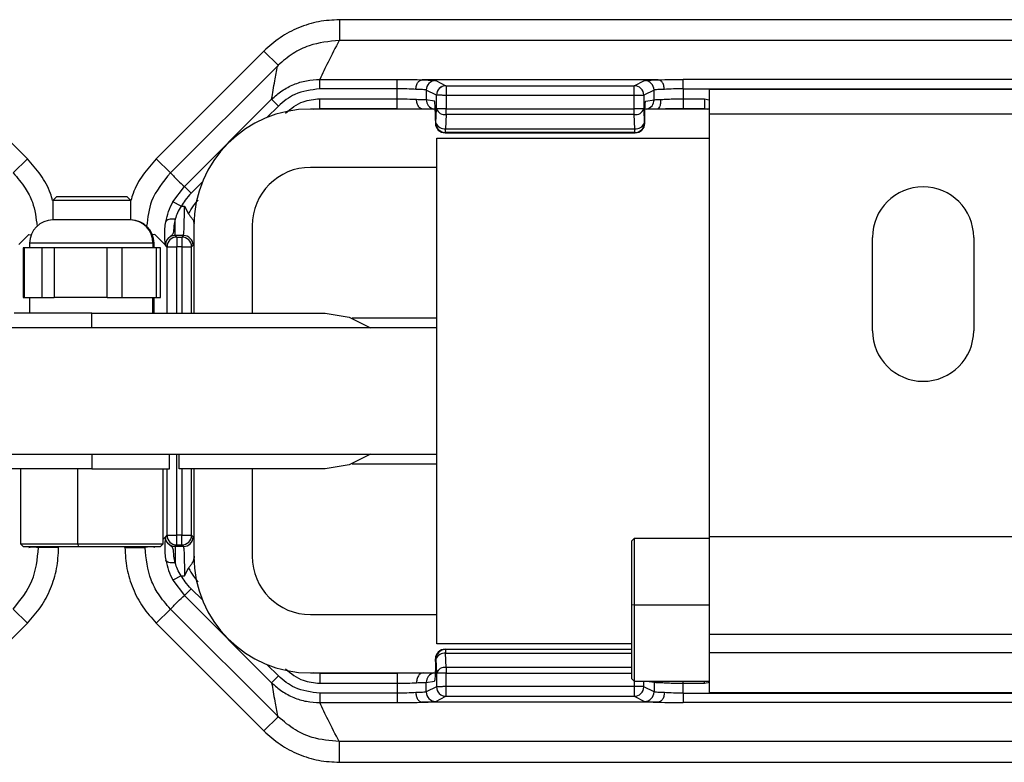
# Model space of a CAD drawing. Header units: millimetres. Extents: x -724 to 2929, y 427 to 799.
# Tile 23 of 48: x 357 to 408, y 427 to 466. Entities that reach past the tile are written whole.
import ezdxf

# ---------------------------------------------------------------- set-up
doc = ezdxf.new("R2010")
doc.units = ezdxf.units.MM

# ---------------------------------------------------------------- blocks, each defined once
blk = doc.blocks.new('Drawing View3')
at = {"color": 7, "linetype": 'Continuous', "lineweight": 25}
for p, q in [((515.001, 33.604), (412.988, 33.604)), ((412.988, 33.604), (412.988, 32.54)), ((515.001, 32.54), (412.988, 32.54)), ((391.39, 31.993), (396.93, 26.452)), ((409.1, 31.993), (403.559, 26.452)), ((409.1, 31.993), (409.83, 31.263)), ((404.297, 25.732), (409.788, 31.222)), ((409.83, 31.263), (409.788, 31.222)), ((411.968, 30.536), (415.942, 30.536)), ((411.968, 30.047), (411.968, 30.536)), ((415.942, 30.047), (415.942, 30.536)), ((429.364, 30.512), (417.235, 30.512)), ((417.93, 30.475), (418.459, 30.21)), ((428.14, 30.21), (428.67, 30.475)), ((430.657, 30.047), (430.657, 30.536)), ((497.332, 30.536), (430.657, 30.536)), ((415.942, 30.047), (411.968, 30.047)), ((415.942, 29.536), (415.942, 30.047)), ((417.97, 29.72), (417.44, 29.985)), ((417.44, 29.985), (417.44, 29.497)), ((418.459, 30.21), (428.14, 30.21)), ((429.159, 29.985), (428.63, 29.72)), ((429.159, 29.487), (429.159, 29.985)), ((430.657, 30.047), (430.657, 29.536)), ((430.657, 30.047), (497.332, 30.047)), ((453.995, 30.01), (431.995, 30.01)), ((431.995, 30.01), (431.995, 28.76)), ((405.007, 25.025), (409.492, 29.511)), ((409.838, 29.164), (409.492, 29.511)), ((411.967, 29.536), (415.942, 29.536)), ((411.967, 29.036), (411.967, 29.536)), ((415.942, 29.036), (415.942, 29.536)), ((417.44, 29.497), (417.866, 29.427)), ((417.97, 29.024), (417.97, 29.72)), ((418.469, 29.71), (418.469, 29.024)), ((428.14, 29.71), (418.469, 29.71)), ((428.14, 29.024), (428.14, 29.71)), ((428.629, 29.71), (428.14, 29.71)), ((428.629, 29.71), (428.629, 29.024)), ((428.734, 29.417), (429.159, 29.487)), ((430.657, 29.536), (431.754, 29.536)), ((430.657, 29.536), (430.657, 29.036)), ((431.754, 29.536), (431.995, 29.483)), ((431.754, 29.536), (431.754, 29.036)), ((409.838, 29.164), (409.247, 28.573)), ((417.983, 29.01), (411.495, 29.01)), ((411.632, 29.01), (411.967, 29.043)), ((411.967, 29.036), (415.942, 29.036)), ((417.942, 28.297), (417.97, 29.024)), ((418.469, 29.024), (417.97, 29.024)), ((418.469, 29.024), (428.14, 29.024)), ((418.469, 28.727), (418.469, 29.024)), ((428.629, 29.024), (428.14, 29.024)), ((428.629, 29.018), (428.657, 28.291)), ((431.995, 29.01), (428.694, 29.01)), ((430.657, 29.036), (431.754, 29.036)), ((431.754, 29.043), (431.92, 29.01)), ((417.917, 28.427), (417.918, 28.427)), ((417.917, 28.427), (417.917, 28.285)), ((417.918, 28.427), (417.918, 28.285)), ((418.469, 28.727), (418.441, 27.999)), ((428.14, 28.727), (418.469, 28.727)), ((428.168, 27.999), (428.14, 28.727)), ((428.683, 28.285), (428.683, 28.427)), ((428.683, 28.285), (428.683, 28.427)), ((428.683, 28.427), (428.683, 28.427)), ((431.995, 28.76), (453.995, 28.76)), ((431.995, 28.76), (431.995, 7.01)), ((417.917, 28.285), (417.918, 28.285)), ((417.918, 28.285), (417.942, 28.297)), ((418.441, 27.999), (428.168, 27.999)), ((418.441, 27.797), (418.441, 27.999)), ((428.658, 28.287), (428.682, 28.275)), ((428.683, 28.285), (428.683, 28.285)), ((417.995, 27.51), (431.995, 27.51)), ((417.995, 1.51), (417.995, 27.51)), ((418.441, 27.797), (418.417, 27.785)), ((418.417, 27.785), (428.193, 27.785)), ((418.417, 27.785), (418.417, 27.785)), ((418.417, 27.785), (428.193, 27.785)), ((428.169, 27.797), (418.441, 27.797)), ((428.193, 27.785), (428.169, 27.797)), ((396.93, 26.452), (396.201, 25.723)), ((403.559, 26.452), (404.289, 25.723)), ((417.995, 26.01), (411.495, 26.01)), ((404.419, 24.244), (405.007, 25.025)), ((405.353, 24.679), (405.007, 25.025)), ((405.932, 25.258), (405.353, 24.679)), ((398.445, 24.51), (398.245, 24.31)), ((398.245, 24.31), (398.245, 23.31)), ((399.85, 24.31), (398.245, 24.31)), ((398.445, 24.51), (399.89, 24.51)), ((402.245, 24.31), (399.85, 24.31)), ((399.89, 24.51), (402.045, 24.51)), ((402.245, 24.31), (402.045, 24.51)), ((402.245, 23.31), (402.245, 24.31)), ((404.847, 24.007), (404.419, 24.244)), ((404.847, 24.007), (405.008, 24.007)), ((405.008, 24.007), (405.222, 23.62)), ((402.21, 23.31), (398.245, 23.31)), ((402.21, 23.31), (402.212, 23.31)), ((402.245, 23.31), (402.212, 23.31)), ((404.532, 22.508), (404.532, 23.341)), ((405.495, 23.01), (405.495, 18.51)), ((405.504, 23.002), (405.502, 23.104)), ((408.495, 23.01), (408.495, 18.51)), ((397.007, 22.557), (396.495, 22.046)), ((397.007, 22.557), (397.126, 22.542)), ((403.483, 22.557), (403.351, 22.541)), ((403.483, 22.557), (403.994, 22.046)), ((404.532, 22.508), (404.612, 22.428)), ((404.957, 22.508), (404.532, 22.508)), ((404.612, 22.428), (404.877, 22.428)), ((404.612, 22.428), (404.612, 21.928)), ((404.877, 22.428), (404.957, 22.508)), ((404.877, 22.428), (404.877, 21.928)), ((440.395, 17.61), (440.395, 22.41)), ((445.595, 22.41), (445.595, 17.61)), ((396.719, 21.87), (396.719, 19.31)), ((396.765, 21.87), (396.719, 21.87)), ((396.765, 21.87), (396.765, 19.31)), ((397.23, 21.87), (396.765, 21.87)), ((397.045, 22.11), (397.045, 21.87)), ((403.389, 22.11), (397.045, 22.11)), ((397.694, 21.87), (397.23, 21.87)), ((397.694, 19.31), (397.694, 21.87)), ((398.303, 21.87), (397.694, 21.87)), ((398.303, 21.87), (398.303, 19.31)), ((399.666, 21.87), (398.303, 21.87)), ((401.028, 21.87), (399.666, 21.87)), ((401.028, 19.31), (401.028, 21.87)), ((401.782, 21.87), (401.028, 21.87)), ((401.782, 21.87), (401.782, 19.31)), ((402.681, 21.87), (401.782, 21.87)), ((403.579, 21.87), (402.681, 21.87)), ((403.392, 22.11), (403.389, 22.11)), ((403.392, 22.11), (403.392, 21.87)), ((403.445, 22.11), (403.392, 22.11)), ((403.445, 21.87), (403.445, 22.11)), ((403.579, 19.31), (403.579, 21.87)), ((403.77, 21.87), (403.579, 21.87)), ((403.77, 19.31), (403.77, 21.87)), ((404.033, 22.008), (403.994, 22.046)), ((404.112, 21.928), (404.033, 22.008)), ((404.112, 21.928), (404.612, 21.928)), ((404.112, 21.928), (404.112, 18.51)), ((404.877, 21.928), (404.612, 21.928)), ((404.612, 18.51), (404.612, 21.928)), ((404.877, 21.928), (405.377, 21.928)), ((404.877, 21.928), (404.877, 18.51)), ((405.457, 22.008), (405.377, 21.928)), ((405.377, 18.51), (405.377, 21.928)), ((396.719, 19.31), (396.765, 19.31)), ((396.765, 19.31), (397.694, 19.31)), ((397.045, 19.31), (397.045, 18.51)), ((397.694, 19.31), (398.303, 19.31)), ((401.028, 19.31), (398.303, 19.31)), ((401.028, 19.31), (401.782, 19.31)), ((401.782, 19.31), (403.579, 19.31)), ((403.392, 18.51), (403.392, 19.31)), ((403.445, 18.51), (403.445, 19.31)), ((403.579, 19.31), (403.77, 19.31)), ((400.245, 18.51), (396.245, 18.51)), ((400.245, 18.51), (412.245, 18.51)), ((400.245, 17.76), (400.245, 18.51)), ((417.995, 18.26), (413.637, 18.26)), ((417.995, 17.76), (382.495, 17.76)), ((382.495, 11.26), (417.995, 11.26)), ((400.245, 11.26), (400.245, 10.51)), ((404.245, 10.51), (404.245, 11.26)), ((404.612, 7.091), (404.612, 11.26)), ((404.745, 10.51), (404.745, 11.26)), ((413.637, 10.76), (417.995, 10.76)), ((400.245, 10.51), (388.245, 10.51)), ((396.578, 10.51), (396.578, 6.643)), ((399.521, 6.643), (399.521, 10.51)), ((400.245, 10.51), (404.245, 10.51)), ((403.911, 6.643), (403.911, 10.51)), ((404.112, 10.51), (404.112, 7.091)), ((412.245, 10.51), (404.745, 10.51)), ((404.877, 10.51), (404.877, 7.091)), ((405.377, 7.091), (405.377, 10.51)), ((405.495, 10.51), (405.495, 6.01)), ((408.495, 10.51), (408.495, 6.01)), ((404.112, 7.091), (404.033, 7.011)), ((404.112, 7.091), (404.612, 7.091)), ((404.877, 7.091), (404.612, 7.091)), ((404.612, 6.592), (404.612, 7.091)), ((404.877, 7.091), (405.377, 7.091)), ((404.877, 6.592), (404.877, 7.091)), ((405.457, 7.011), (405.377, 7.091)), ((396.578, 6.643), (396.711, 6.51)), ((396.578, 6.643), (399.521, 6.643)), ((399.521, 6.643), (403.911, 6.643)), ((399.521, 6.643), (399.548, 6.51)), ((403.778, 6.51), (403.911, 6.643)), ((403.911, 6.89), (403.994, 6.973)), ((404.033, 7.011), (403.994, 6.973)), ((404.532, 6.512), (404.612, 6.592)), ((404.612, 6.592), (404.877, 6.592)), ((404.877, 6.592), (404.957, 6.512)), ((428.128, 6.926), (427.995, 6.793)), ((427.995, 6.793), (427.995, 3.502)), ((431.995, 6.926), (428.128, 6.926)), ((428.128, 6.926), (428.128, 3.511)), ((453.995, 7.01), (431.995, 7.01)), ((431.995, 7.01), (431.995, 2.01)), ((396.711, 6.51), (399.548, 6.51)), ((397.509, 6.51), (397.509, 6.466)), ((398.541, 6.454), (397.509, 6.454)), ((398.541, 6.454), (398.541, 6.51)), ((399.548, 6.51), (403.778, 6.51)), ((401.949, 6.454), (401.949, 6.51)), ((401.949, 6.454), (402.981, 6.454)), ((402.981, 6.51), (402.981, 6.466)), ((404.957, 6.512), (404.532, 6.512)), ((404.532, 6.512), (404.532, 5.678)), ((405.503, 6.009), (405.502, 5.916)), ((405.008, 5.012), (405.222, 5.399)), ((404.847, 5.012), (404.419, 4.775)), ((404.419, 4.775), (405.007, 3.994)), ((404.847, 5.012), (405.008, 5.012)), ((405.353, 4.34), (405.007, 3.994)), ((405.932, 3.762), (405.353, 4.34)), ((405.007, 3.994), (409.492, -0.491)), ((396.93, 2.567), (396.201, 3.296)), ((403.559, 2.567), (404.289, 3.296)), ((404.297, 3.288), (409.788, -2.203)), ((428.128, 3.511), (427.995, 3.502)), ((427.995, 3.502), (427.995, -0.274)), ((428.128, 3.511), (428.128, -0.407)), ((428.128, 3.511), (431.995, 3.511)), ((391.39, -2.974), (396.93, 2.567)), ((409.1, -2.974), (403.559, 2.567)), ((411.495, 3.01), (417.995, 3.01)), ((431.995, 2.01), (453.995, 2.01)), ((431.995, 2.01), (431.995, 1.05)), ((427.995, 1.51), (417.995, 1.51)), ((418.441, 1.222), (418.417, 1.234)), ((418.417, 1.234), (418.417, 1.234)), ((418.417, 1.234), (427.995, 1.234)), ((418.417, 1.234), (427.995, 1.234)), ((418.441, 1.222), (418.441, 1.02)), ((427.995, 1.222), (418.441, 1.222)), ((418.469, 0.293), (418.441, 1.02)), ((418.441, 1.02), (427.995, 1.02)), ((453.995, 1.05), (431.995, 1.05)), ((431.995, 1.05), (431.995, -0.99)), ((417.917, 0.734), (417.918, 0.734)), ((417.917, 0.592), (417.917, 0.734)), ((417.917, 0.592), (417.918, 0.592)), ((417.918, 0.592), (417.918, 0.734)), ((417.918, 0.734), (417.942, 0.722)), ((417.942, 0.722), (417.97, -0.005)), ((409.838, -0.145), (409.247, 0.447)), ((411.495, 0.01), (417.906, 0.01)), ((411.967, -0.024), (411.632, 0.01)), ((418.469, 0.293), (418.469, -0.005)), ((427.995, 0.293), (418.469, 0.293)), ((409.838, -0.145), (409.492, -0.491)), ((415.942, -0.017), (411.967, -0.017)), ((411.967, -0.017), (411.967, -0.517)), ((415.942, -0.017), (415.942, -0.517)), ((417.44, -0.478), (417.866, -0.407)), ((417.44, -0.966), (417.44, -0.478)), ((417.97, -0.005), (417.97, -0.701)), ((418.469, -0.005), (417.97, -0.005)), ((418.469, -0.691), (418.469, -0.005)), ((418.469, -0.005), (427.995, -0.005)), ((427.995, -0.274), (428.128, -0.407)), ((428.128, -0.407), (431.995, -0.407)), ((428.14, -0.407), (428.14, -0.691)), ((428.629, -0.691), (428.629, -0.407)), ((428.792, -0.407), (429.159, -0.468)), ((429.155, -0.407), (429.159, -0.468)), ((429.159, -0.468), (429.159, -0.966)), ((429.489, -0.478), (429.494, -0.407)), ((430.657, -0.517), (430.657, -0.407)), ((431.754, -0.517), (431.754, -0.407)), ((431.754, -0.517), (432.034, -0.455)), ((411.967, -0.517), (415.942, -0.517)), ((415.942, -0.517), (415.942, -1.027)), ((417.97, -0.701), (417.44, -0.966)), ((428.14, -0.691), (418.469, -0.691)), ((428.629, -0.691), (428.14, -0.691)), ((429.159, -0.966), (428.63, -0.701)), ((430.657, -1.027), (430.657, -0.517)), ((430.657, -0.517), (431.754, -0.517)), ((431.995, -0.99), (453.995, -0.99)), ((415.942, -1.027), (411.968, -1.027)), ((411.968, -1.027), (411.968, -1.517)), ((411.968, -1.517), (415.942, -1.517)), ((415.942, -1.027), (415.942, -1.517)), ((429.364, -1.492), (417.235, -1.492)), ((417.93, -1.456), (418.459, -1.191)), ((418.459, -1.191), (428.14, -1.191)), ((428.14, -1.191), (428.67, -1.456)), ((430.657, -1.027), (430.657, -1.517)), ((430.657, -1.027), (497.332, -1.027)), ((497.332, -1.517), (430.657, -1.517)), ((409.1, -2.974), (409.83, -2.244)), ((409.83, -2.244), (409.788, -2.203)), ((515.001, -3.521), (412.988, -3.521)), ((412.988, -4.585), (412.988, -3.521)), ((412.988, -4.585), (515.001, -4.585))]:
    blk.add_line(p, q, dxfattribs=at)
at = {"color": 7, "linetype": 'Continuous', "lineweight": 25, "flags": 128}
for points in [[(404.532, 23.341), (404.444, 23.35), (404.36, 23.351), (404.28, 23.345), (404.21, 23.332), (404.15, 23.312), (404.102, 23.285), (404.069, 23.253), (404.052, 23.217)], [(412.245, 18.51), (413.481, 18.314), (414.577, 17.76)], [(414.577, 11.26), (413.481, 10.705), (412.245, 10.51)], [(404.532, 5.678), (404.444, 5.669), (404.36, 5.668), (404.28, 5.674), (404.21, 5.687), (404.15, 5.708), (404.102, 5.734), (404.069, 5.766), (404.052, 5.803)]]:
    blk.add_lwpolyline(points, dxfattribs=at)
at = {"color": 7, "linetype": 'Continuous', "lineweight": 25}
for centre, radius, start, end in [((417.931, 29.984), 0.49, 90.1214, 179.9376), ((428.669, 29.984), 0.49, 0.0624, 89.8786), ((418.461, 29.719), 0.491, 90.1836, 179.8164), ((418.46, 29.72), 0.49, 90.1214, 179.9376), ((428.139, 29.72), 0.49, 0.0624, 89.8786), ((417.94, 29.497), 0.499, 179.9364, 257.306), ((428.67, 29.487), 0.49, 282.8352, 0.0542), ((411.495, 23.01), 6, 90, 180), ((418.406, 29.188), 0.466, 200.5939, 277.8025), ((428.202, 29.179), 0.457, 262.1975, 339.4061), ((418.417, 28.285), 0.5, 180, 270), ((418.418, 28.285), 0.5, 180.0624, 269.8786), ((418.378, 28.461), 0.466, 200.5939, 277.8025), ((418.442, 28.297), 0.5, 180.0624, 269.8786), ((428.23, 28.451), 0.457, 262.1975, 339.4061), ((428.168, 28.287), 0.49, 270.1214, 359.9376), ((428.192, 28.275), 0.49, 270.1214, 359.9376), ((411.495, 23.01), 3, 90, 180), ((442.995, 22.41), 2.6, 0, 180), ((398.245, 22.11), 1.2, 90, 180), ((402.202, 22.119), 1.19, 359.5268, 89.5189), ((402.245, 22.11), 1.2, 0, 90), ((404.613, 21.927), 0.5, 90.046, 179.954), ((404.876, 21.927), 0.5, 0.046, 89.954), ((404.956, 22.007), 0.5, 0.046, 89.954), ((442.995, 17.61), 2.6, 180, 270), ((442.995, 17.61), 2.6, 270, 0), ((404.613, 7.092), 0.5, 180.046, 269.954), ((404.876, 7.092), 0.5, 270.046, 359.954), ((404.956, 7.012), 0.5, 270.046, 359.954), ((411.495, 6.01), 6, 180, 270), ((411.495, 6.01), 3, 180, 270), ((418.417, 0.734), 0.5, 90, 180), ((418.418, 0.734), 0.5, 90.1214, 179.9376), ((418.442, 0.722), 0.5, 90.1214, 179.9376), ((418.378, 0.559), 0.466, 82.1975, 159.4061), ((417.94, -0.478), 0.499, 102.694, 180.0636), ((418.406, -0.169), 0.466, 82.1975, 159.4061), ((417.931, -0.965), 0.49, 180.0624, 269.8786), ((418.461, -0.7), 0.491, 180.1836, 269.8164), ((418.46, -0.701), 0.49, 180.0624, 269.8786), ((428.139, -0.701), 0.49, 270.1214, 359.9376), ((428.669, -0.965), 0.49, 270.1214, 359.9376)]:
    blk.add_arc(centre, radius, start, end, dxfattribs=at)
for points, knots in [([(412.988, 33.604), (412.626, 33.584), (411.905, 33.543), (410.869, 33.212), (409.906, 32.713), (409.368, 32.233), (409.1, 31.993)], [0, 0, 0, 0, 0.251399, 0.500422, 0.750603, 1, 1, 1, 1]), ([(412.968, 32.54), (412.441, 32.486), (411.608, 32.401), (410.556, 31.883), (410.077, 31.474), (409.83, 31.263)], [0, 0, 0, 0, 0.455145, 0.719094, 1, 1, 1, 1]), ([(412.968, 32.54), (412.773, 32.166), (412.425, 31.498), (412.107, 30.83), (411.968, 30.536)], [0, 0, 0, 0, 0.560004, 1, 1, 1, 1]), ([(412.968, 32.54), (412.972, 32.54), (412.979, 32.54), (412.985, 32.54), (412.988, 32.54)], [0, 0, 0, 0, 0.559994, 1, 1, 1, 1]), ([(409.492, 29.511), (409.545, 29.828), (409.641, 30.395), (409.743, 30.969), (409.788, 31.222)], [0, 0, 0, 0, 0.5600014, 1, 1, 1, 1]), ([(409.492, 29.511), (409.664, 29.664), (410.007, 29.969), (410.621, 30.288), (411.28, 30.496), (411.738, 30.523), (411.968, 30.536)], [0, 0, 0, 0, 0.250771, 0.499923, 0.749565, 1, 1, 1, 1]), ([(415.942, 30.536), (416.205, 30.535), (416.675, 30.532), (417.057, 30.518), (417.225, 30.511)], [0, 0, 0, 0, 0.559922, 1, 1, 1, 1]), ([(416.911, 30.022), (416.913, 30.057), (416.918, 30.127), (416.942, 30.227), (416.978, 30.317), (417.037, 30.412), (417.121, 30.491), (417.192, 30.505), (417.225, 30.511)], [0, 0, 0, 0, 0.139541, 0.281229, 0.42135, 0.556376, 0.799485, 1, 1, 1, 1]), ([(417.225, 30.511), (417.225, 30.511), (417.227, 30.512), (417.231, 30.512), (417.234, 30.512), (417.235, 30.512)], [0, 0, 0, 0, 0.279345, 0.559313, 1, 1, 1, 1]), ([(417.235, 30.512), (417.444, 30.506), (417.816, 30.495), (417.895, 30.481), (417.93, 30.475)], [0, 0, 0, 0, 0.559975, 1, 1, 1, 1]), ([(428.67, 30.475), (428.723, 30.483), (428.817, 30.497), (429.197, 30.507), (429.364, 30.512)], [0, 0, 0, 0, 0.560027, 1, 1, 1, 1]), ([(429.364, 30.512), (429.366, 30.512), (429.37, 30.512), (429.373, 30.512), (429.374, 30.511), (429.375, 30.511)], [0, 0, 0, 0, 0.559257, 0.77874, 1, 1, 1, 1]), ([(429.375, 30.511), (429.593, 30.519), (429.983, 30.533), (430.451, 30.535), (430.657, 30.536)], [0, 0, 0, 0, 0.560071, 1, 1, 1, 1]), ([(429.688, 30.022), (429.686, 30.057), (429.682, 30.127), (429.658, 30.228), (429.622, 30.318), (429.563, 30.413), (429.479, 30.491), (429.407, 30.505), (429.375, 30.511)], [0, 0, 0, 0, 0.139837, 0.281809, 0.422153, 0.557296, 0.800225, 1, 1, 1, 1]), ([(411.968, 30.047), (411.521, 29.995), (410.722, 29.902), (410.109, 29.39), (409.838, 29.164)], [0, 0, 0, 0, 0.558912, 1, 1, 1, 1]), ([(416.911, 30.022), (416.762, 30.029), (416.47, 30.043), (416.116, 30.046), (415.942, 30.047)], [0, 0, 0, 0, 0.510825, 1, 1, 1, 1]), ([(417.44, 29.985), (417.425, 29.989), (417.396, 29.997), (417.232, 30.01), (417.034, 30.017), (416.911, 30.022)], [0, 0, 0, 0, 0.302331, 0.570083, 1, 1, 1, 1]), ([(418.459, 30.21), (418.459, 30.203), (418.46, 30.187), (418.462, 30.112), (418.463, 30.021), (418.465, 29.931), (418.467, 29.826), (418.468, 29.75), (418.469, 29.71)], [0, 0, 0, 0, 0.19781, 0.429961, 0.559488, 0.697674, 0.844514, 1, 1, 1, 1]), ([(418.459, 30.21), (418.459, 30.21), (418.459, 30.21), (418.459, 30.21), (418.459, 30.21)], [0, 0, 0, 0, 0.56, 1, 1, 1, 1]), ([(429.688, 30.022), (429.566, 30.017), (429.367, 30.01), (429.204, 29.997), (429.175, 29.989), (429.159, 29.985)], [0, 0, 0, 0, 0.4299166, 0.6976692, 1, 1, 1, 1]), ([(430.657, 30.047), (430.484, 30.046), (430.129, 30.043), (429.837, 30.029), (429.688, 30.022)], [0, 0, 0, 0, 0.489175, 1, 1, 1, 1]), ([(410.199, 28.803), (410.491, 29.035), (411.015, 29.45), (411.676, 29.51), (411.967, 29.536)], [0, 0, 0, 0, 0.558952, 1, 1, 1, 1]), ([(415.942, 29.536), (416.123, 29.535), (416.494, 29.533), (416.794, 29.517), (416.947, 29.509)], [0, 0, 0, 0, 0.48812, 1, 1, 1, 1]), ([(416.947, 29.509), (417.062, 29.508), (417.247, 29.506), (417.398, 29.501), (417.426, 29.499), (417.44, 29.497)], [0, 0, 0, 0, 0.43002, 0.69773, 1, 1, 1, 1]), ([(417.277, 29.01), (417.242, 29.014), (417.164, 29.024), (417.074, 29.102), (417.011, 29.199), (416.974, 29.293), (416.95, 29.399), (416.948, 29.473), (416.947, 29.509)], [0, 0, 0, 0, 0.198541, 0.441673, 0.577338, 0.718197, 0.860416, 1, 1, 1, 1]), ([(417.918, 28.427), (417.917, 28.568), (417.915, 28.861), (417.901, 29.195), (417.883, 29.391), (417.871, 29.415), (417.866, 29.427)], [0, 0, 0, 0, 0.270204, 0.562182, 0.789489, 1, 1, 1, 1]), ([(418.469, 29.71), (418.43, 29.711), (418.357, 29.713), (418.237, 29.715), (418.11, 29.718), (418, 29.72), (417.98, 29.72), (417.97, 29.72)], [0, 0, 0, 0, 0.155365, 0.290749, 0.500796, 0.757657, 1, 1, 1, 1]), ([(428.63, 29.72), (428.63, 29.72), (428.629, 29.72), (428.629, 29.717), (428.629, 29.714), (428.629, 29.711), (428.629, 29.71)], [0, 0, 0, 0, 0.270759, 0.562561, 0.789542, 1, 1, 1, 1]), ([(428.683, 28.427), (428.683, 28.566), (428.685, 28.857), (428.699, 29.188), (428.717, 29.382), (428.728, 29.405), (428.734, 29.417)], [0, 0, 0, 0, 0.270204, 0.562182, 0.789489, 1, 1, 1, 1]), ([(429.489, 29.497), (429.493, 29.462), (429.501, 29.389), (429.491, 29.286), (429.468, 29.194), (429.428, 29.099), (429.378, 29.034), (429.358, 29.025), (429.353, 29.023)], [0, 0, 0, 0, 0.155021, 0.313225, 0.470661, 0.623675, 0.905289, 1, 1, 1, 1]), ([(429.489, 29.497), (429.569, 29.503), (429.726, 29.515), (430.023, 29.527), (430.336, 29.535), (430.552, 29.536), (430.657, 29.536)], [0, 0, 0, 0, 0.263642, 0.518162, 0.7636, 1, 1, 1, 1]), ([(417.99, 29.019), (417.98, 29.009), (417.957, 28.986), (417.941, 28.875), (417.929, 28.687), (417.925, 28.518), (417.923, 28.427)], [0, 0, 0, 0, 0.1685579, 0.3998145, 0.6754078, 1, 1, 1, 1]), ([(428.629, 29.024), (428.629, 29.023), (428.629, 29.021), (428.629, 29.019), (428.629, 29.018)], [0, 0, 0, 0, 0.5599336, 1, 1, 1, 1]), ([(429.354, 29.015), (429.394, 29.018), (429.531, 29.025), (429.831, 29.034), (430.231, 29.041), (430.515, 29.042), (430.657, 29.043)], [0, 0, 0, 0, 0.121339, 0.414054, 0.706904, 1, 1, 1, 1]), ([(428.657, 28.291), (428.657, 28.29), (428.658, 28.289), (428.658, 28.287), (428.658, 28.287), (428.658, 28.287)], [0, 0, 0, 0, 0.277305, 0.56188, 1, 1, 1, 1]), ([(428.682, 28.275), (428.682, 28.275), (428.682, 28.275), (428.682, 28.276), (428.682, 28.278), (428.683, 28.281), (428.683, 28.284), (428.683, 28.285)], [0, 0, 0, 0, 0.176591, 0.367133, 0.563896, 0.790766, 1, 1, 1, 1]), ([(428.193, 27.785), (428.193, 27.785), (428.193, 27.785), (428.193, 27.785), (428.193, 27.785)], [0, 0, 0, 0, 0.56, 1, 1, 1, 1]), ([(398.231, 24.31), (398.197, 24.43), (398.067, 24.895), (397.644, 25.641), (397.169, 26.181), (396.93, 26.452)], [0, 0, 0, 0, 0.147926, 0.572025, 1, 1, 1, 1]), ([(403.559, 26.452), (403.321, 26.181), (402.846, 25.641), (402.423, 24.895), (402.292, 24.43), (402.259, 24.31)], [0, 0, 0, 0, 0.427975, 0.852073, 1, 1, 1, 1]), ([(396.201, 25.723), (396.419, 25.471), (396.814, 25.016), (397.297, 24.095), (397.379, 23.401), (397.429, 22.976)], [0, 0, 0, 0, 0.325025, 0.586348, 1, 1, 1, 1]), ([(404.289, 25.723), (403.907, 25.264), (403.238, 24.458), (403.116, 23.425), (403.064, 22.981)], [0, 0, 0, 0, 0.569809, 1, 1, 1, 1]), ([(404.297, 25.732), (404.296, 25.73), (404.293, 25.727), (404.29, 25.724), (404.289, 25.723)], [0, 0, 0, 0, 0.56, 1, 1, 1, 1]), ([(404.297, 25.732), (404.424, 25.594), (404.649, 25.347), (404.897, 25.124), (405.007, 25.025)], [0, 0, 0, 0, 0.560004, 1, 1, 1, 1]), ([(405.353, 24.679), (405.246, 24.563), (405.054, 24.356), (404.911, 24.114), (404.847, 24.007)], [0, 0, 0, 0, 0.559707, 1, 1, 1, 1]), ([(405.222, 23.62), (405.298, 23.762), (405.433, 24.015), (405.628, 24.226), (405.714, 24.318)], [0, 0, 0, 0, 0.559804, 1, 1, 1, 1]), ([(404.052, 23.217), (404.09, 23.39), (404.167, 23.737), (404.335, 24.075), (404.419, 24.244)], [0, 0, 0, 0, 0.498303, 1, 1, 1, 1]), ([(404.847, 24.007), (404.775, 23.898), (404.634, 23.683), (404.566, 23.454), (404.532, 23.341)], [0, 0, 0, 0, 0.507374, 1, 1, 1, 1]), ([(404.957, 22.508), (404.961, 22.519), (404.968, 22.54), (404.981, 22.683), (404.995, 22.961), (405.005, 23.433), (405.007, 23.819), (405.008, 24.007)], [0, 0, 0, 0, 0.153265, 0.287969, 0.500879, 0.756968, 1, 1, 1, 1]), ([(404.532, 23.341), (404.506, 23.224), (404.453, 22.992), (404.455, 22.722), (404.429, 22.589), (404.357, 22.515), (404.276, 22.459), (404.159, 22.362), (404.055, 22.202), (404.041, 22.078), (404.033, 22.008)], [0, 0, 0, 0, 0.199132, 0.396786, 0.598319, 0.653095, 0.717496, 0.81564, 0.895739, 1, 1, 1, 1]), ([(405.222, 23.62), (405.252, 23.574), (405.313, 23.48), (405.42, 23.358), (405.489, 23.239), (405.498, 23.146), (405.502, 23.104)], [0, 0, 0, 0, 0.249356, 0.499656, 0.772858, 1, 1, 1, 1]), ([(403.999, 22.544), (403.998, 22.646), (403.997, 22.852), (404.033, 23.094), (404.052, 23.217)], [0, 0, 0, 0, 0.493609, 1, 1, 1, 1]), ([(404.033, 22.008), (404.025, 22.046), (404.013, 22.115), (404.003, 22.413), (403.999, 22.544)], [0, 0, 0, 0, 0.559781, 1, 1, 1, 1]), ([(404.532, 22.508), (404.498, 22.506), (404.431, 22.502), (404.306, 22.461), (404.169, 22.371), (404.079, 22.234), (404.038, 22.109), (404.034, 22.042), (404.033, 22.008)], [0, 0, 0, 0, 0.1307052, 0.2577402, 0.4999998, 0.742232, 0.869274, 1, 1, 1, 1]), ([(404.033, 7.011), (404.025, 6.973), (404.013, 6.904), (404.003, 6.606), (403.999, 6.475)], [0, 0, 0, 0, 0.5597809, 1, 1, 1, 1]), ([(404.532, 6.512), (404.498, 6.514), (404.431, 6.517), (404.306, 6.558), (404.169, 6.649), (404.079, 6.785), (404.038, 6.91), (404.034, 6.977), (404.033, 7.011)], [0, 0, 0, 0, 0.130726, 0.257768, 0.5, 0.74226, 0.869295, 1, 1, 1, 1]), ([(404.532, 5.678), (404.506, 5.795), (404.453, 6.027), (404.455, 6.297), (404.429, 6.43), (404.357, 6.504), (404.276, 6.56), (404.159, 6.657), (404.055, 6.817), (404.041, 6.941), (404.033, 7.011)], [0, 0, 0, 0, 0.199132, 0.396786, 0.598319, 0.653095, 0.717496, 0.81564, 0.895739, 1, 1, 1, 1]), ([(396.201, 3.296), (396.575, 3.759), (397.322, 4.682), (397.447, 5.864), (397.509, 6.454)], [0, 0, 0, 0, 0.5004535, 1, 1, 1, 1]), ([(396.93, 2.567), (397.172, 2.837), (397.652, 3.375), (398.151, 4.341), (398.48, 5.375), (398.52, 6.095), (398.54, 6.454)], [0, 0, 0, 0, 0.2512623, 0.5002486, 0.7504743, 1, 1, 1, 1]), ([(397.007, 6.462), (397.1, 6.481), (397.268, 6.515), (397.435, 6.481), (397.509, 6.466)], [0, 0, 0, 0, 0.560019, 1, 1, 1, 1]), ([(397.509, 6.454), (397.509, 6.456), (397.509, 6.46), (397.509, 6.465), (397.509, 6.466)], [0, 0, 0, 0, 0.56, 1, 1, 1, 1]), ([(401.949, 6.454), (401.969, 6.095), (402.01, 5.375), (402.338, 4.341), (402.837, 3.375), (403.318, 2.837), (403.559, 2.567)], [0, 0, 0, 0, 0.249526, 0.499751, 0.748738, 1, 1, 1, 1]), ([(403.483, 6.462), (403.389, 6.481), (403.222, 6.515), (403.054, 6.481), (402.981, 6.466)], [0, 0, 0, 0, 0.560019, 1, 1, 1, 1]), ([(402.981, 6.454), (402.981, 6.456), (402.981, 6.46), (402.981, 6.465), (402.981, 6.466)], [0, 0, 0, 0, 0.56, 1, 1, 1, 1]), ([(404.289, 3.296), (404.069, 3.548), (403.674, 4.002), (403.136, 5.053), (403.044, 5.888), (402.981, 6.454)], [0, 0, 0, 0, 0.2860724, 0.5160768, 1, 1, 1, 1]), ([(403.999, 6.475), (403.998, 6.373), (403.997, 6.167), (404.033, 5.925), (404.052, 5.803)], [0, 0, 0, 0, 0.493609, 1, 1, 1, 1]), ([(404.957, 6.512), (404.961, 6.5), (404.968, 6.48), (404.981, 6.336), (404.995, 6.059), (405.005, 5.586), (405.007, 5.2), (405.008, 5.012)], [0, 0, 0, 0, 0.153275, 0.287982, 0.500879, 0.756977, 1, 1, 1, 1]), ([(404.052, 5.803), (404.09, 5.629), (404.167, 5.282), (404.335, 4.944), (404.419, 4.775)], [0, 0, 0, 0, 0.498303, 1, 1, 1, 1]), ([(404.847, 5.012), (404.775, 5.121), (404.634, 5.336), (404.566, 5.565), (404.532, 5.678)], [0, 0, 0, 0, 0.507374, 1, 1, 1, 1]), ([(405.222, 5.399), (405.249, 5.441), (405.309, 5.536), (405.415, 5.653), (405.48, 5.767), (405.499, 5.852), (405.502, 5.899), (405.502, 5.911), (405.502, 5.914), (405.502, 5.915), (405.502, 5.915), (405.502, 5.915), (405.502, 5.915)], [0, 0, 0, 0, 0.2254536, 0.4991843, 0.7488936, 0.936665, 0.9832277, 0.9952343, 0.9984824, 0.99944, 0.999764, 1, 1, 1, 1]), ([(405.222, 5.399), (405.298, 5.257), (405.433, 5.004), (405.628, 4.793), (405.714, 4.701)], [0, 0, 0, 0, 0.559804, 1, 1, 1, 1]), ([(405.353, 4.34), (405.246, 4.456), (405.054, 4.663), (404.911, 4.905), (404.847, 5.012)], [0, 0, 0, 0, 0.559707, 1, 1, 1, 1]), ([(404.297, 3.288), (404.424, 3.426), (404.649, 3.672), (404.897, 3.896), (405.007, 3.994)], [0, 0, 0, 0, 0.560004, 1, 1, 1, 1]), ([(404.297, 3.288), (404.296, 3.289), (404.293, 3.292), (404.29, 3.295), (404.289, 3.296)], [0, 0, 0, 0, 0.56, 1, 1, 1, 1]), ([(417.918, 0.592), (417.917, 0.452), (417.915, 0.158), (417.901, -0.176), (417.883, -0.372), (417.871, -0.396), (417.866, -0.407)], [0, 0, 0, 0, 0.2702044, 0.5621819, 0.789489, 1, 1, 1, 1]), ([(410.199, 0.216), (410.491, -0.016), (411.015, -0.431), (411.676, -0.491), (411.967, -0.517)], [0, 0, 0, 0, 0.558952, 1, 1, 1, 1]), ([(417.277, 0.01), (417.242, 0.005), (417.164, -0.005), (417.074, -0.083), (417.012, -0.181), (416.974, -0.275), (416.951, -0.38), (416.948, -0.454), (416.947, -0.49)], [0, 0, 0, 0, 0.19989, 0.443392, 0.578861, 0.719315, 0.860996, 1, 1, 1, 1]), ([(409.492, -0.491), (409.664, -0.645), (410.007, -0.95), (410.621, -1.269), (411.28, -1.477), (411.738, -1.504), (411.968, -1.517)], [0, 0, 0, 0, 0.250771, 0.499923, 0.749565, 1, 1, 1, 1]), ([(409.492, -0.491), (409.545, -0.809), (409.641, -1.376), (409.743, -1.95), (409.788, -2.203)], [0, 0, 0, 0, 0.5600014, 1, 1, 1, 1]), ([(411.968, -1.027), (411.521, -0.976), (410.722, -0.883), (410.109, -0.371), (409.838, -0.145)], [0, 0, 0, 0, 0.558912, 1, 1, 1, 1]), ([(415.942, -0.517), (416.123, -0.516), (416.494, -0.514), (416.794, -0.498), (416.947, -0.49)], [0, 0, 0, 0, 0.48812, 1, 1, 1, 1]), ([(416.947, -0.49), (417.062, -0.489), (417.247, -0.486), (417.398, -0.482), (417.426, -0.48), (417.44, -0.478)], [0, 0, 0, 0, 0.43002, 0.69773, 1, 1, 1, 1]), ([(429.489, -0.478), (429.569, -0.484), (429.726, -0.496), (430.023, -0.508), (430.336, -0.516), (430.552, -0.517), (430.657, -0.517)], [0, 0, 0, 0, 0.263642, 0.518162, 0.7636, 1, 1, 1, 1]), ([(416.911, -1.003), (416.762, -1.01), (416.47, -1.024), (416.116, -1.026), (415.942, -1.027)], [0, 0, 0, 0, 0.510825, 1, 1, 1, 1]), ([(417.44, -0.966), (417.425, -0.97), (417.396, -0.978), (417.232, -0.991), (417.034, -0.998), (416.911, -1.003)], [0, 0, 0, 0, 0.302331, 0.570083, 1, 1, 1, 1]), ([(416.911, -1.003), (416.913, -1.038), (416.917, -1.108), (416.942, -1.209), (416.978, -1.299), (417.037, -1.394), (417.121, -1.472), (417.192, -1.486), (417.225, -1.492)], [0, 0, 0, 0, 0.139837, 0.281809, 0.422153, 0.557296, 0.800225, 1, 1, 1, 1]), ([(418.469, -0.691), (418.43, -0.692), (418.357, -0.693), (418.237, -0.696), (418.11, -0.698), (418, -0.701), (417.98, -0.701), (417.97, -0.701)], [0, 0, 0, 0, 0.15539, 0.290783, 0.500796, 0.757678, 1, 1, 1, 1]), ([(418.459, -1.19), (418.459, -1.183), (418.46, -1.168), (418.462, -1.092), (418.463, -1.001), (418.465, -0.912), (418.467, -0.807), (418.468, -0.731), (418.469, -0.691)], [0, 0, 0, 0, 0.19781, 0.429961, 0.559488, 0.697674, 0.844514, 1, 1, 1, 1]), ([(428.63, -0.701), (428.63, -0.701), (428.629, -0.701), (428.629, -0.698), (428.629, -0.695), (428.629, -0.692), (428.629, -0.691)], [0, 0, 0, 0, 0.270759, 0.562561, 0.789542, 1, 1, 1, 1]), ([(429.688, -1.003), (429.566, -0.998), (429.367, -0.991), (429.204, -0.978), (429.175, -0.97), (429.159, -0.966)], [0, 0, 0, 0, 0.429917, 0.697669, 1, 1, 1, 1]), ([(429.688, -1.003), (429.686, -1.038), (429.682, -1.108), (429.658, -1.208), (429.621, -1.298), (429.562, -1.393), (429.479, -1.471), (429.407, -1.486), (429.375, -1.492)], [0, 0, 0, 0, 0.139541, 0.281229, 0.42135, 0.556376, 0.799485, 1, 1, 1, 1]), ([(430.657, -1.027), (430.484, -1.026), (430.129, -1.024), (429.837, -1.01), (429.688, -1.003)], [0, 0, 0, 0, 0.489175, 1, 1, 1, 1]), ([(412.968, -3.521), (412.773, -3.147), (412.425, -2.479), (412.107, -1.811), (411.968, -1.517)], [0, 0, 0, 0, 0.560004, 1, 1, 1, 1]), ([(415.942, -1.517), (416.205, -1.515), (416.675, -1.513), (417.057, -1.499), (417.225, -1.492)], [0, 0, 0, 0, 0.559922, 1, 1, 1, 1]), ([(417.225, -1.492), (417.225, -1.492), (417.227, -1.492), (417.231, -1.492), (417.234, -1.492), (417.235, -1.492)], [0, 0, 0, 0, 0.279345, 0.559313, 1, 1, 1, 1]), ([(417.235, -1.492), (417.444, -1.487), (417.816, -1.476), (417.895, -1.462), (417.93, -1.456)], [0, 0, 0, 0, 0.559975, 1, 1, 1, 1]), ([(418.459, -1.191), (418.459, -1.191), (418.459, -1.191), (418.459, -1.191), (418.459, -1.19)], [0, 0, 0, 0, 0.56, 1, 1, 1, 1]), ([(428.67, -1.456), (428.723, -1.464), (428.817, -1.478), (429.197, -1.488), (429.364, -1.492)], [0, 0, 0, 0, 0.560027, 1, 1, 1, 1]), ([(429.364, -1.492), (429.366, -1.492), (429.37, -1.492), (429.373, -1.492), (429.374, -1.492), (429.375, -1.492)], [0, 0, 0, 0, 0.5592574, 0.7787404, 1, 1, 1, 1]), ([(429.375, -1.492), (429.593, -1.5), (429.983, -1.514), (430.451, -1.516), (430.657, -1.517)], [0, 0, 0, 0, 0.560071, 1, 1, 1, 1]), ([(412.968, -3.521), (412.499, -3.478), (411.713, -3.408), (410.641, -2.928), (410.114, -2.484), (409.83, -2.244)], [0, 0, 0, 0, 0.404901, 0.678921, 1, 1, 1, 1]), ([(409.1, -2.974), (409.368, -3.214), (409.906, -3.694), (410.869, -4.193), (411.905, -4.524), (412.626, -4.564), (412.988, -4.585)], [0, 0, 0, 0, 0.249397, 0.499578, 0.748601, 1, 1, 1, 1]), ([(412.968, -3.521), (412.972, -3.521), (412.979, -3.521), (412.985, -3.521), (412.988, -3.521)], [0, 0, 0, 0, 0.559994, 1, 1, 1, 1])]:
    blk.add_open_spline(points, degree=3, knots=knots, dxfattribs=at)
for points in [[(428.14, 29.71), (428.14, 29.775), (428.14, 29.904), (428.14, 30.067), (428.14, 30.183), (428.14, 30.201), (428.14, 30.21)], [(429.159, 29.487), (429.18, 29.489), (429.222, 29.492), (429.4, 29.496), (429.489, 29.497)], [(428.14, 28.727), (428.14, 28.772), (428.14, 28.864), (428.14, 28.971), (428.14, 29.024)], [(428.169, 27.797), (428.169, 27.8), (428.168, 27.807), (428.168, 27.85), (428.168, 27.912), (428.168, 27.97), (428.168, 27.999)], [(429.159, -0.468), (429.18, -0.47), (429.222, -0.473), (429.4, -0.477), (429.489, -0.478)], [(428.14, -0.691), (428.14, -0.756), (428.14, -0.884), (428.14, -1.048), (428.14, -1.164), (428.14, -1.182), (428.14, -1.191)]]:
    blk.add_open_spline(points, degree=3, dxfattribs=at)

msp = doc.modelspace()

# ---------------------------------------------------------------- block references
at = {"color": 7, "linetype": 'Continuous', "lineweight": 25}
msp.add_blockref('Drawing View3', (-39.472, 431.904), dxfattribs=at)

doc.saveas('drawing.dxf')
